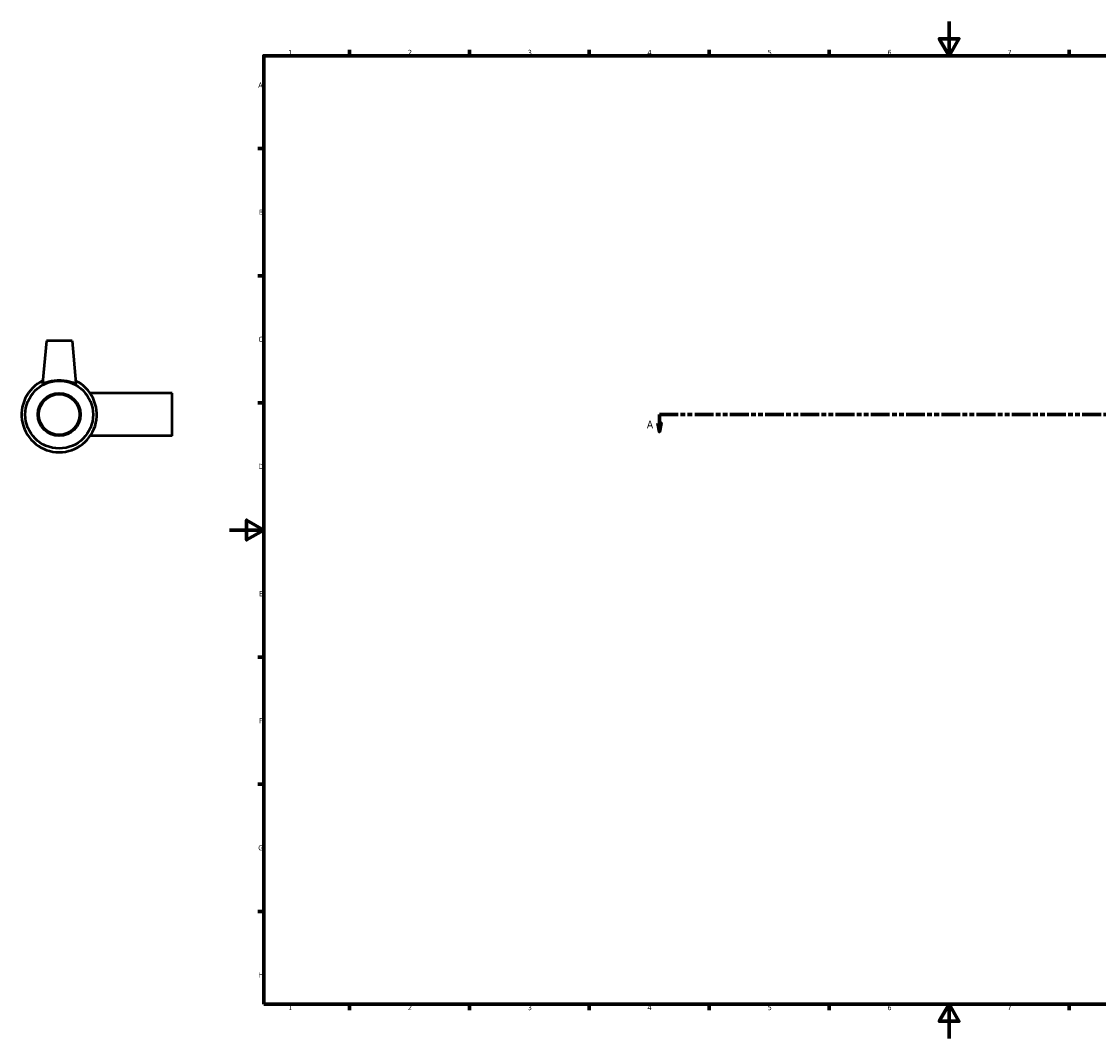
# Model space of a CAD drawing. Header units: millimetres. Extents: x -122 to 1435, y -173 to 1718.
# Tile 1 of 7: x -122 to 508, y 0 to 594. Entities that reach past the tile are written whole.
import ezdxf

# ---------------------------------------------------------------- set-up
doc = ezdxf.new("R2010")
doc.units = ezdxf.units.MM
doc.linetypes.add('DOUBLE_DASH_CHAIN', pattern=[1.2403, 0.6614, -0.0827, 0.1654, -0.0827, 0.1654, -0.0827])
for name, color, linetype, lineweight in [('Border (ANSI)', 7, 'Continuous', 70), ('Section Line (ANSI)', 7, 'DOUBLE_DASH_CHAIN', 70), ('Visible (ANSI)', 7, 'Continuous', 50)]:
    doc.layers.add(name, color=color, linetype=linetype, lineweight=lineweight)
doc.styles.add('Label Text (ANSI)', font='tahoma.ttf')
doc.styles.add('Note Text (ANSI)', font='tahoma.ttf')

# ---------------------------------------------------------------- blocks, each defined once
blk = doc.blocks.new('Borders Default Border')
at = {"layer": 'Border (ANSI)'}
for p, q in [((70.08, 574), (70.08, 577.45)), ((140.17, 574), (140.17, 577.45)), ((210.25, 574), (210.25, 577.45)), ((280.33, 574), (280.33, 577.45)), ((350.42, 574), (350.42, 577.45)), ((490.58, 574), (490.58, 577.45)), ((560.67, 574), (560.67, 577.45)), ((630.75, 574), (630.75, 577.45)), ((700.83, 574), (700.83, 577.45)), ((770.92, 574), (770.92, 577.45)), ((20, 519.75), (16.55, 519.75)), ((821, 519.75), (824.45, 519.75)), ((20, 445.5), (16.55, 445.5)), ((821, 445.5), (824.45, 445.5)), ((20, 371.25), (16.55, 371.25)), ((821, 371.25), (824.45, 371.25)), ((20, 222.75), (16.55, 222.75)), ((821, 222.75), (824.45, 222.75)), ((20, 148.5), (16.55, 148.5)), ((821, 148.5), (824.45, 148.5)), ((20, 74.25), (16.55, 74.25)), ((821, 74.25), (824.45, 74.25)), ((70.08, 20), (70.08, 16.55)), ((140.17, 20), (140.17, 16.55)), ((210.25, 20), (210.25, 16.55)), ((280.33, 20), (280.33, 16.55)), ((350.42, 20), (350.42, 16.55)), ((490.58, 20), (490.58, 16.55)), ((560.67, 20), (560.67, 16.55)), ((630.75, 20), (630.75, 16.55)), ((700.83, 20), (700.83, 16.55)), ((770.92, 20), (770.92, 16.55))]:
    blk.add_line(p, q, dxfattribs=at)
at = {"layer": 'Border (ANSI)', "flags": 128}
for points in [[(420.5, 594), (420.5, 574), (414.73, 584), (426.27, 584), (420.5, 574)], [(20, 20), (20, 574), (821, 574), (821, 20), (20, 20)], [(0, 297), (20, 297), (10, 302.77), (10, 291.23), (20, 297)], [(841, 297), (821, 297), (831, 302.77), (831, 291.23), (821, 297)], [(420.5, 0), (420.5, 20), (414.73, 10), (426.27, 10), (420.5, 20)]]:
    blk.add_lwpolyline(points, dxfattribs=at)
at = {"layer": 'Border (ANSI)', "color": 230, "true_color": 0xff0080, "attachment_point": 7, "style": 'Note Text (ANSI)'}
for s, insert, char_height in [('1', (34.35, 574.4), 3.05), ('2', (104.2, 574.4), 3.05), ('3', (174.26, 574.34), 3.05), ('4', (244.23, 574.4), 3.05), ('5', (314.48, 574.34), 3.05), ('6', (384.49, 574.34), 3.05), ('7', (454.6, 574.4), 3.05), ('8', (524.63, 574.33), 3.05), ('9', (594.7, 574.34), 3.05), ('10', (663.96, 574.34), 3.048), ('11', (734.04, 574.4), 3.048), ('12', (804.13, 574.4), 3.048), ('A', (16.78, 555.35), 3.05), ('A', (821.63, 555.35), 3.05), ('B', (17.15, 481.1), 3.05), ('B', (821.99, 481.1), 3.05), ('C', (16.95, 406.8), 3.05), ('C', (821.8, 406.8), 3.05), ('D', (16.96, 332.6), 3.05), ('D', (821.81, 332.6), 3.05), ('E', (17.21, 258.35), 3.05), ('E', (822.05, 258.35), 3.05), ('F', (17.29, 184.1), 3.05), ('F', (822.14, 184.1), 3.05), ('G', (16.81, 109.79), 3.05), ('G', (821.66, 109.79), 3.05), ('H', (16.97, 35.6), 3.05), ('H', (821.81, 35.6), 3.05), ('1', (34.35, 16.55), 3.05), ('2', (104.2, 16.55), 3.05), ('3', (174.26, 16.49), 3.05), ('4', (244.23, 16.55), 3.05), ('5', (314.48, 16.49), 3.05), ('6', (384.49, 16.49), 3.05), ('7', (454.6, 16.55), 3.05), ('8', (524.63, 16.48), 3.05), ('9', (594.7, 16.49), 3.05), ('10', (663.96, 16.49), 3.048), ('11', (734.04, 16.55), 3.048), ('12', (804.13, 16.55), 3.048)]:
    blk.add_mtext(s, dxfattribs=dict(at, insert=insert, char_height=char_height))
blk = doc.blocks.new('2dTransSection0')
at = {"layer": 'Section Line (ANSI)', "linetype": 'Continuous'}
for p, q in [((250.23, 359.43), (251.23, 354.43)), ((252.23, 359.43), (250.23, 359.43)), ((251.23, 364.43), (262.22, 364.43)), ((251.23, 364.43), (251.23, 359.43)), ((251.23, 359.43), (251.23, 354.43)), ((251.23, 354.43), (252.23, 359.43)), ((889.6, 364.43), (900.59, 364.43)), ((899.59, 359.43), (900.59, 354.43)), ((901.59, 359.43), (899.59, 359.43)), ((900.59, 364.43), (900.59, 359.43)), ((900.59, 359.43), (900.59, 354.43)), ((900.59, 354.43), (901.59, 359.43))]:
    blk.add_line(p, q, dxfattribs=at)
at = {"layer": 'Section Line (ANSI)', "linetype": 'DOUBLE_DASH_CHAIN', "ltscale": 16.602882}
blk.add_line((251.23, 364.43), (900.59, 364.43), dxfattribs=at)
at = {"layer": 'Section Line (ANSI)', "linetype": 'Continuous', "flags": 128}
for points in [[(250.23, 359.43), (251.23, 354.43), (252.23, 359.43), (250.23, 359.43)], [(899.59, 359.43), (900.59, 354.43), (901.59, 359.43), (899.59, 359.43)]]:
    blk.add_lwpolyline(points, dxfattribs=at)
at = {"layer": 'Section Line (ANSI)'}
for points in [[(250.23, 359.43), (251.23, 354.43), (252.23, 359.43), (250.23, 359.43)], [(899.59, 359.43), (900.59, 354.43), (901.59, 359.43), (899.59, 359.43)]]:
    blk.add_solid(points, dxfattribs=at)
at = {"layer": 'Section Line (ANSI)', "char_height": 4.57, "attachment_point": 7, "style": 'Label Text (ANSI)'}
for insert in [(243.87, 356.36), (904.06, 356.36)]:
    blk.add_mtext('A', dxfattribs=dict(at, insert=insert))

msp = doc.modelspace()

# ---------------------------------------------------------------- linework, layer by layer
at = {"layer": 'Visible (ANSI)'}
for p, q in [((-107.041, 407.427), (-109.204, 382.711)), ((-92.041, 407.427), (-107.041, 407.427)), ((-92.041, 407.427), (-89.879, 382.711)), ((-33.541, 376.927), (-81.438, 376.927)), ((-33.541, 351.927), (-33.541, 376.927)), ((-33.541, 351.927), (-81.438, 351.927))]:
    msp.add_line(p, q, dxfattribs=at)
for radius in [19.8, 12.5, 11.875]:
    msp.add_circle((-99.541, 364.427), radius, dxfattribs=at)
msp.add_arc((-99.541, 364.427), 22, 115.661278, 64.338722, dxfattribs=at)
msp.add_open_spline([(-89.88, 382.712), (-89.878, 382.696), (-89.88, 382.683), (-89.933, 382.583), (-90.221, 382.622), (-91.262, 382.909), (-92.015, 383.148), (-93.708, 383.601), (-94.77, 383.848), (-97.094, 384.197), (-98.355, 384.294), (-100.728, 384.294), (-101.989, 384.197), (-104.312, 383.848), (-105.375, 383.601), (-107.068, 383.148), (-107.821, 382.909), (-108.862, 382.622), (-109.15, 382.583), (-109.197, 382.671)], degree=3, knots=[2.9936575, 2.9936575, 2.9936575, 2.9936575, 3.0385832, 3.0385832, 3.3915924, 3.3915924, 3.7446015, 3.7446015, 4.1004932, 4.1004932, 4.4563849, 4.4563849, 4.8122765, 4.8122765, 5.1681682, 5.1681682, 5.5211774, 5.5211774, 5.8741865, 5.8741865, 5.8741865, 5.8741865], dxfattribs=at)
msp.add_open_spline([(-109.197, 382.671), (-109.203, 382.683), (-109.205, 382.696), (-109.203, 382.712)], degree=3, dxfattribs=at)

# ---------------------------------------------------------------- block references
msp.add_blockref('Borders Default Border', (0, 0))
at = {"layer": 'Section Line (ANSI)'}
msp.add_blockref('2dTransSection0', (0, 0), dxfattribs=at)

doc.saveas('drawing.dxf')
